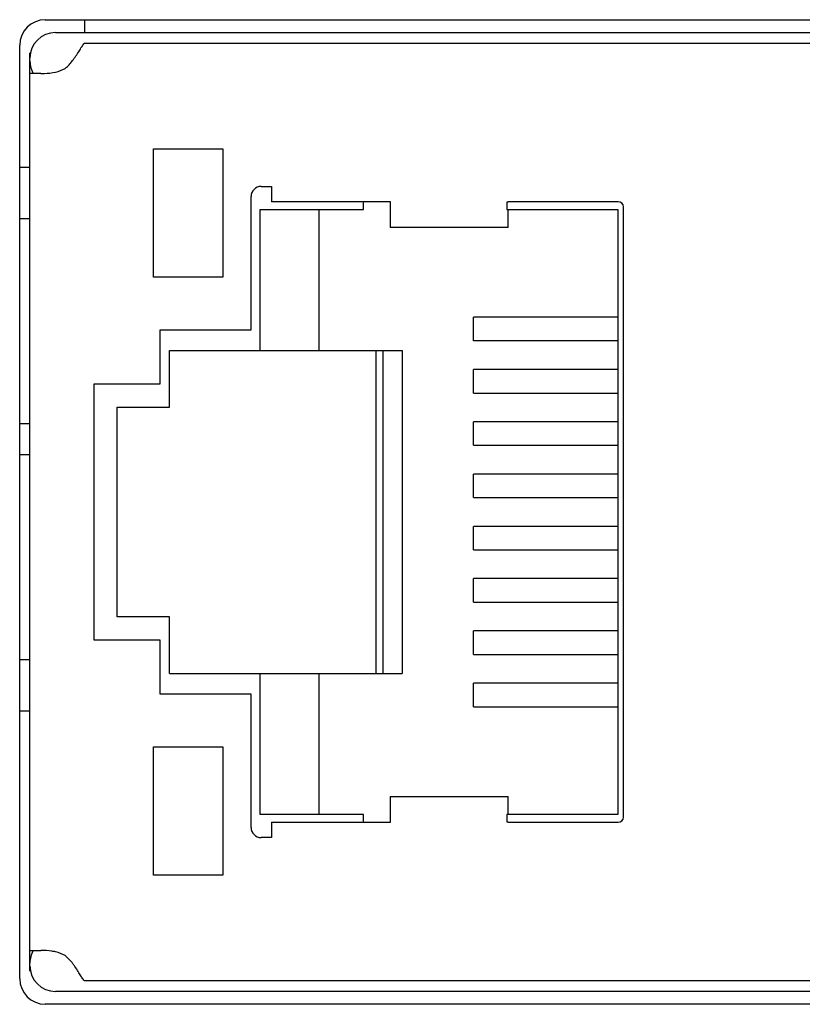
# Model space of a CAD drawing. Header units: millimetres. Extents: x 979 to 1689, y 96 to 304.
# Tile 6 of 15: x 1229 to 1245, y 131 to 150. Entities that reach past the tile are written whole.
import ezdxf

# ---------------------------------------------------------------- set-up
doc = ezdxf.new("R2010")
doc.units = ezdxf.units.MM
doc.header["$LTSCALE"] = 32.67
doc.layers.add('00_COMPONENTS', color=7, linetype='CONTINUOUS')

msp = doc.modelspace()

# ---------------------------------------------------------------- linework, layer by layer
at = {"layer": '00_COMPONENTS', "color": 7}
for p, q in [((1229.798, 149.809), (1260.148, 149.809)), ((1230.567, 149.559), (1230.567, 149.809)), ((1229.998, 149.559), (1260.148, 149.559)), ((1229.298, 131.109), (1229.298, 149.309)), ((1230.564, 149.353), (1259.798, 149.353)), ((1229.509, 149.159), (1229.498, 149.159)), ((1229.498, 131.259), (1229.498, 149.159)), ((1229.713, 148.759), (1229.498, 148.759)), ((1231.908, 147.289), (1233.258, 147.289)), ((1231.908, 144.789), (1231.908, 147.289)), ((1233.258, 147.289), (1233.258, 144.789)), ((1229.498, 146.929), (1229.298, 146.929)), ((1234.008, 146.559), (1234.208, 146.559)), ((1234.208, 146.559), (1234.208, 146.259)), ((1233.808, 143.759), (1233.808, 146.359)), ((1236.518, 146.259), (1234.208, 146.259)), ((1235.998, 146.109), (1235.998, 146.259)), ((1236.518, 146.261), (1236.518, 145.759)), ((1238.818, 146.252), (1238.798, 146.252)), ((1238.798, 146.252), (1238.798, 146.109)), ((1238.818, 146.252), (1238.818, 146.261)), ((1240.968, 146.259), (1238.818, 146.259)), ((1241.068, 134.259), (1241.068, 146.159)), ((1229.298, 145.929), (1229.498, 145.929)), ((1233.988, 146.109), (1235.998, 146.109)), ((1233.988, 143.359), (1233.988, 146.109)), ((1235.131, 146.109), (1235.131, 143.359)), ((1238.798, 146.109), (1240.958, 146.109)), ((1238.818, 145.759), (1238.818, 146.109)), ((1240.958, 146.109), (1240.958, 134.309)), ((1238.818, 145.759), (1236.518, 145.759)), ((1233.258, 144.789), (1231.908, 144.789)), ((1240.958, 144.009), (1238.148, 144.009)), ((1238.148, 143.549), (1238.148, 144.009)), ((1232.038, 143.759), (1233.808, 143.759)), ((1232.038, 142.709), (1232.038, 143.759)), ((1240.958, 143.549), (1238.148, 143.549)), ((1232.218, 143.359), (1236.757, 143.359)), ((1232.218, 142.254), (1232.218, 143.359)), ((1236.249, 137.059), (1236.249, 143.359)), ((1236.376, 143.359), (1236.376, 137.059)), ((1236.757, 143.359), (1236.757, 137.059)), ((1240.958, 142.989), (1238.148, 142.989)), ((1238.148, 142.529), (1238.148, 142.989)), ((1230.751, 142.709), (1232.038, 142.709)), ((1230.751, 137.709), (1230.751, 142.709)), ((1238.148, 142.529), (1240.958, 142.529)), ((1231.198, 142.254), (1232.218, 142.254)), ((1231.198, 138.164), (1231.198, 142.254)), ((1229.498, 141.929), (1229.298, 141.929)), ((1240.958, 141.969), (1238.148, 141.969)), ((1238.148, 141.509), (1238.148, 141.969)), ((1238.148, 141.509), (1240.958, 141.509)), ((1229.298, 141.329), (1229.498, 141.329)), ((1240.958, 140.949), (1238.148, 140.949)), ((1238.148, 140.489), (1238.148, 140.949)), ((1238.148, 140.489), (1240.958, 140.489)), ((1240.958, 139.929), (1238.148, 139.929)), ((1238.148, 139.469), (1238.148, 139.929)), ((1238.148, 139.469), (1240.958, 139.469)), ((1240.958, 138.909), (1238.148, 138.909)), ((1238.148, 138.449), (1238.148, 138.909)), ((1238.148, 138.449), (1240.958, 138.449)), ((1232.218, 138.164), (1231.198, 138.164)), ((1232.218, 137.059), (1232.218, 138.164)), ((1240.958, 137.889), (1238.148, 137.889)), ((1238.148, 137.429), (1238.148, 137.889)), ((1232.038, 137.709), (1230.751, 137.709)), ((1232.038, 136.659), (1232.038, 137.709)), ((1229.498, 137.329), (1229.298, 137.329)), ((1238.148, 137.429), (1240.958, 137.429)), ((1232.218, 137.059), (1236.757, 137.059)), ((1233.988, 134.309), (1233.988, 137.059)), ((1235.131, 137.059), (1235.131, 134.309)), ((1240.958, 136.869), (1238.148, 136.869)), ((1238.148, 136.409), (1238.148, 136.869)), ((1233.808, 136.659), (1232.038, 136.659)), ((1233.808, 134.059), (1233.808, 136.659)), ((1229.298, 136.329), (1229.498, 136.329)), ((1238.148, 136.409), (1240.958, 136.409)), ((1231.908, 135.629), (1233.258, 135.629)), ((1231.908, 133.129), (1231.908, 135.629)), ((1233.258, 135.629), (1233.258, 133.129)), ((1236.518, 134.659), (1238.818, 134.659)), ((1236.518, 134.659), (1236.518, 134.156)), ((1238.818, 134.309), (1238.818, 134.659)), ((1235.998, 134.309), (1233.988, 134.309)), ((1235.998, 134.159), (1235.998, 134.309)), ((1240.958, 134.309), (1238.798, 134.309)), ((1238.798, 134.309), (1238.798, 134.166)), ((1234.208, 134.159), (1236.518, 134.159)), ((1234.208, 134.159), (1234.208, 133.859)), ((1238.798, 134.166), (1238.818, 134.166)), ((1238.818, 134.156), (1238.818, 134.166)), ((1238.818, 134.159), (1240.968, 134.159)), ((1234.208, 133.859), (1234.008, 133.859)), ((1233.258, 133.129), (1231.908, 133.129)), ((1229.498, 131.659), (1229.713, 131.659)), ((1229.498, 131.259), (1229.509, 131.259)), ((1259.798, 131.064), (1230.564, 131.064)), ((1260.148, 130.859), (1229.998, 130.859)), ((1260.148, 130.609), (1229.798, 130.609))]:
    msp.add_line(p, q, dxfattribs=at)
for centre, radius, start, end in [((1229.798, 149.309), 0.5, 90, 180), ((1229.998, 149.059), 0.5, 90, 180), ((1229.798, 149.559), 0.8, 284.4775, 298.955), ((1234.008, 146.359), 0.2, 90, 180), ((1240.968, 146.159), 0.1, 0, 90), ((1240.968, 134.259), 0.1, 270.0049, 0), ((1234.008, 134.059), 0.2, 180, 270), ((1229.798, 130.859), 0.8, 61.045, 75.5225), ((1229.998, 131.359), 0.5, 180, 270), ((1229.798, 131.109), 0.5, 180, 270)]:
    msp.add_arc(centre, radius, start, end, dxfattribs=at)
for centre, major_axis, start_param, end_param in [((1229.998, 149.006), (0.5, 0), 3.141593, 3.602401), ((1229.998, 149.006), (0, 0.5), -4.25158, -4.194096), ((1229.998, 131.411), (0.5, 0), 2.6233, 3.141593)]:
    msp.add_ellipse(centre, major_axis=major_axis, ratio=1, start_param=start_param, end_param=end_param, dxfattribs=at)
for points, knots in [([(1230.379, 149.078), (1230.401, 149.11), (1230.44, 149.169), (1230.489, 149.251), (1230.528, 149.311), (1230.552, 149.344), (1230.564, 149.353)], [0, 0, 0, 0, 0.345109, 0.639044, 0.862021, 1, 1, 1, 1]), ([(1230.186, 148.859), (1230.205, 148.875), (1230.277, 148.941), (1230.338, 149.018), (1230.379, 149.078)], [0, 0, 0, 0, 0.254946, 1, 1, 1, 1]), ([(1229.713, 148.759), (1229.735, 148.759), (1229.831, 148.761), (1229.926, 148.772), (1229.998, 148.784)], [0, 0, 0, 0, 0.229212, 1, 1, 1, 1]), ([(1229.998, 131.633), (1229.974, 131.637), (1229.879, 131.651), (1229.784, 131.659), (1229.713, 131.659)], [0, 0, 0, 0, 0.264998, 1, 1, 1, 1]), ([(1230.376, 131.343), (1230.363, 131.362), (1230.307, 131.44), (1230.241, 131.512), (1230.186, 131.559)], [0, 0, 0, 0, 0.24268, 1, 1, 1, 1]), ([(1230.564, 131.064), (1230.552, 131.073), (1230.527, 131.107), (1230.488, 131.168), (1230.438, 131.251), (1230.399, 131.311), (1230.376, 131.343)], [0, 0, 0, 0, 0.137792, 0.360877, 0.654921, 1, 1, 1, 1])]:
    msp.add_open_spline(points, degree=3, knots=knots, dxfattribs=at)

doc.saveas('drawing.dxf')
